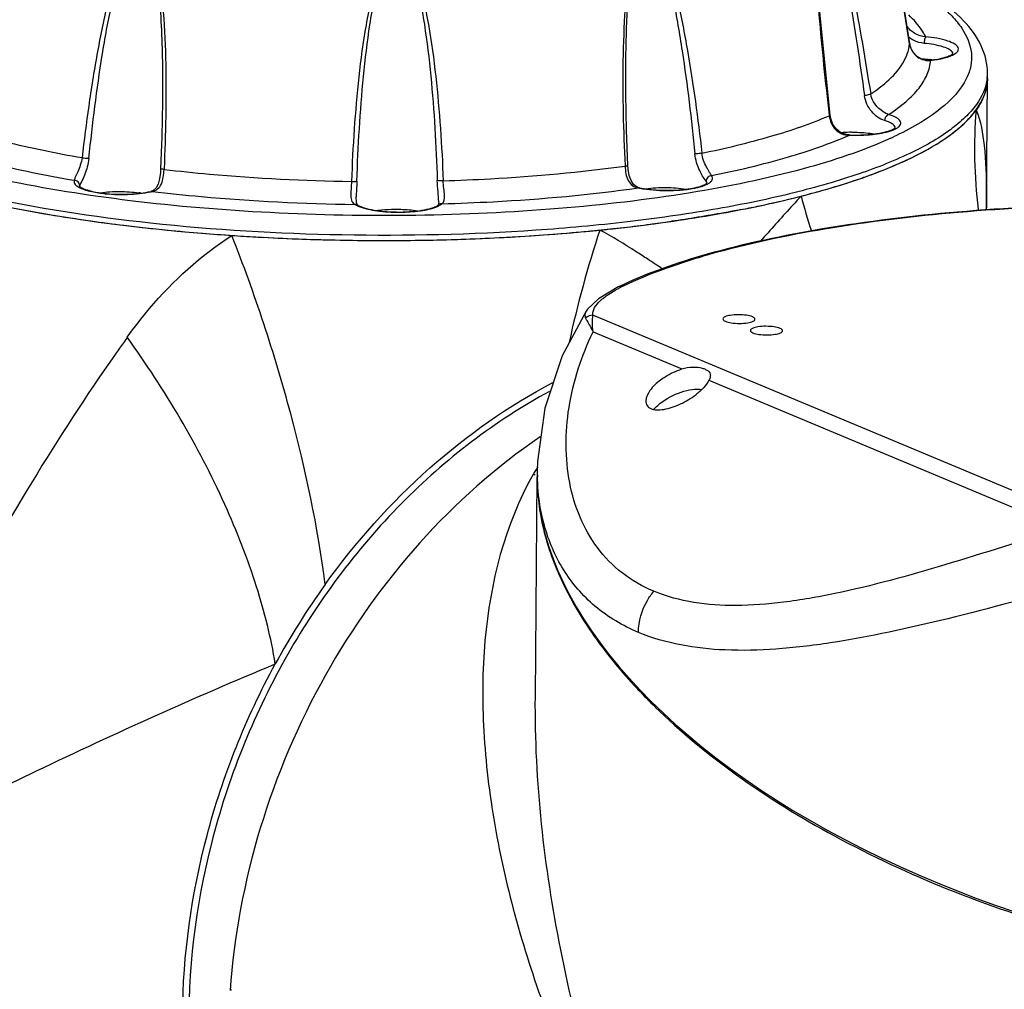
# Model space of a CAD drawing. Header units: millimetres. Extents: x 12 to 2508, y 25 to 1770.
# Tile 45 of 57: x 2200 to 2292, y 873 to 964. Entities that reach past the tile are written whole.
import ezdxf

# ---------------------------------------------------------------- set-up
doc = ezdxf.new("R2010")
doc.units = ezdxf.units.MM
for name, color, linetype in [('ARM1_ABL88', 7, 'Continuous'), ('COVER_M_PBL90', 7, 'Continuous'), ('FLANGE_ARM1_PBL89', 7, 'Continuous'), ('HOLDER_M_PBL81', 7, 'Continuous'), ('HOLDER_M_PBL83', 7, 'Continuous'), ('MODULE_M_ABL79', 7, 'Continuous'), ('MODULE_M_ABL82', 7, 'Continuous'), ('new_view_8_VBL72', 7, 'Continuous'), ('RING_M_PBL87', 7, 'Continuous')]:
    doc.layers.add(name, color=color, linetype=linetype)

# ---------------------------------------------------------------- blocks, each defined once
blk = doc.blocks.new('HOLDER_M_PBL81', base_point=(3044.973, 1530.21))
at = {"layer": 'HOLDER_M_PBL81', "color": 7}
for p, q in [((3112.713, 1584.266), (3112.813, 1595.978)), ((3112.716, 1583.919), (3112.713, 1584.266)), ((3112.716, 1583.914), (3112.716, 1583.919)), ((3112.724, 1583.719), (3112.716, 1583.914))]:
    blk.add_line(p, q, dxfattribs=at)
at = {"layer": 'HOLDER_M_PBL81', "color": 2}
for p, q in [((3112.714, 1584.373), (3112.716, 1585.35)), ((3031.402, 1570.279), (3031.364, 1570.225)), ((3031.426, 1570.276), (3031.389, 1570.222))]:
    blk.add_line(p, q, dxfattribs=at)
at = {"layer": 'HOLDER_M_PBL81', "color": 7}
for centre, radius, start, end in [((3104.279, 1598.611), 9.318, 316.93375, 318.48544), ((3098.389, 1605.711), 18.564, 303.61315, 304.57321), ((3090.875, 1619.221), 34.038, 294.98098, 295.59213), ((3082.655, 1639.638), 56.058, 288.99638, 289.40247), ((3071.892, 1677.121), 95.07, 281.80902, 284.32202), ((3074.217, 1667.865), 85.527, 284.34668, 284.54691), ((3074.668, 1666.126), 83.731, 284.54663, 284.82638), ((3068.361, 1693.405), 111.733, 281.05349, 281.87219), ((3047.948, 1718.946), 137.55, 259.31759, 260.4941), ((3050.431, 1734.032), 152.838, 260.51001, 261.97737), ((3052.263, 1747.026), 165.961, 261.97743, 263.0478), ((3053.952, 1761.036), 180.072, 263.05379, 264.34726), ((3060.304, 1743.736), 162.717, 275.75464, 277.55059), ((3061.902, 1731.54), 150.417, 277.55757, 278.18536), ((3055.018, 1771.811), 190.9, 264.34738, 265.34028), ((3055.652, 1779.486), 198.601, 265.33804, 266.13067), ((3056.033, 1785.087), 204.215, 266.12995, 266.76449), ((3057.647, 1770.998), 190.109, 273.34176, 275.45974), ((3058.862, 1757.297), 176.354, 275.49023, 275.65795), ((3059.025, 1755.651), 174.7, 275.65802, 275.78018), ((3056.197, 1787.923), 207.056, 266.76338, 266.96374), ((3056.424, 1792.444), 211.582, 266.96716, 268.89918), ((3056.524, 1796.067), 215.206, 268.8913, 269.08235), ((3056.524, 1795.675), 214.815, 269.08053, 271.00215), ((3056.559, 1793.271), 212.411, 271.00404, 271.18673), ((3056.672, 1788.568), 207.706, 271.18257, 273.1601), ((3057.101, 1779.815), 198.942, 273.17565, 273.35062), ((3108.42, 1507.501), 70.715, 144.32665, 151.42569)]:
    blk.add_arc(centre, radius, start, end, dxfattribs=at)
at = {"layer": 'HOLDER_M_PBL81', "color": 2}
for centre, radius, start, end in [((3157.143, 1589.392), 45.539, 175.39439, 187.05749), ((3153.127, 1600.371), 59.728, 194.9074, 198.15285), ((3150.628, 1584.641), 37.919, 178.92866, 180.40519), ((3150.683, 1584.641), 37.974, 180.40499, 181.09047), ((3156.708, 1589.361), 45.104, 187.08615, 187.27074), ((3175.996, 1549.034), 104.652, 161.73153, 167.69252), ((3202.511, 1450.452), 208.894, 144.47424, 144.82447), ((3203.494, 1449.759), 210.097, 144.8243, 144.99544)]:
    blk.add_arc(centre, radius, start, end, dxfattribs=at)
at = {"layer": 'HOLDER_M_PBL81', "color": 7}
for points in [[(3112.813, 1595.978), (3112.81, 1595.573), (3112.746, 1595.165), (3112.63, 1594.776)], [(3112.63, 1594.776), (3112.528, 1594.432), (3112.386, 1594.099), (3112.216, 1593.783)], [(3112.216, 1593.783), (3112.078, 1593.529), (3111.921, 1593.283), (3111.751, 1593.049)], [(3111.257, 1592.435), (3111.431, 1592.631), (3111.597, 1592.836), (3111.751, 1593.049)]]:
    blk.add_open_spline(points, degree=3, dxfattribs=at)
at = {"layer": 'HOLDER_M_PBL81', "color": 2}
for points, knots in [([(3111.751, 1593.049), (3112.188, 1592.004), (3112.628, 1589.4), (3112.71, 1586.813), (3112.716, 1585.35)], [0, 0, 0, 0, 0.436305, 1, 1, 1, 1]), ([(3095.41, 1585.005), (3095.094, 1584.664), (3093.816, 1583.27), (3092.563, 1581.853), (3091.606, 1580.795)], [0, 0, 0, 0, 0.245674, 1, 1, 1, 1]), ([(3032.501, 1571.834), (3033.154, 1572.749), (3035.938, 1576.349), (3039.374, 1579.471), (3042.25, 1581.338)], [0, 0, 0, 0, 0.246775, 1, 1, 1, 1]), ([(3050.975, 1548.74), (3050.288, 1554.118), (3047.943, 1565.179), (3044.4, 1575.901), (3042.25, 1581.338)], [0, 0, 0, 0, 0.481148, 1, 1, 1, 1]), ([(3081.103, 1579.109), (3080.743, 1579.345), (3079.277, 1580.302), (3077.778, 1581.209), (3076.619, 1581.839)], [0, 0, 0, 0, 0.246399, 1, 1, 1, 1]), ([(3046.319, 1541.324), (3045.926, 1543.759), (3044.643, 1548.84), (3040.526, 1559.32), (3036.011, 1566.936), (3032.501, 1571.834)], [0, 0, 0, 0, 0.219395, 0.464043, 1, 1, 1, 1]), ([(3031.364, 1570.225), (3025.936, 1562.469), (3016.438, 1546.785), (3008.861, 1530.095), (3005.744, 1521.85)], [0, 0, 0, 0, 0.517847, 1, 1, 1, 1]), ([(3005.744, 1521.85), (3011.732, 1525.209), (3025.097, 1532.061), (3038.806, 1538.186), (3046.319, 1541.324)], [0, 0, 0, 0, 0.457481, 1, 1, 1, 1])]:
    blk.add_open_spline(points, degree=3, knots=knots, dxfattribs=at)
at = {"layer": 'HOLDER_M_PBL81', "color": 7}
for points, knots in [([(3108.923, 1590.425), (3109.133, 1590.57), (3109.899, 1591.122), (3110.617, 1591.745), (3111.087, 1592.248)], [0, 0, 0, 0, 0.270115, 1, 1, 1, 1]), ([(3105.578, 1588.522), (3105.862, 1588.659), (3106.919, 1589.184), (3107.946, 1589.772), (3108.666, 1590.251)], [0, 0, 0, 0, 0.267393, 1, 1, 1, 1]), ([(3101.277, 1586.764), (3101.633, 1586.889), (3102.975, 1587.378), (3104.297, 1587.923), (3105.249, 1588.367)], [0, 0, 0, 0, 0.264276, 1, 1, 1, 1]), ([(3096.094, 1585.183), (3096.518, 1585.295), (3098.132, 1585.737), (3099.733, 1586.231), (3100.902, 1586.633)], [0, 0, 0, 0, 0.261522, 1, 1, 1, 1]), ([(3089.783, 1583.745), (3089.263, 1583.644), (3087.115, 1583.239), (3084.957, 1582.891), (3083.318, 1582.656)], [0, 0, 0, 0, 0.242486, 1, 1, 1, 1]), ([(3050.975, 1548.74), (3053.82, 1552.699), (3060.223, 1559.885), (3068.113, 1565.436), (3072.244, 1567.601)], [0, 0, 0, 0, 0.511085, 1, 1, 1, 1]), ([(3037.655, 1508.499), (3037.703, 1514.149), (3039.3, 1525.571), (3043.567, 1536.274), (3046.319, 1541.324)], [0, 0, 0, 0, 0.495559, 1, 1, 1, 1])]:
    blk.add_open_spline(points, degree=3, knots=knots, dxfattribs=at)
at = {"layer": 'HOLDER_M_PBL81', "color": 2}
blk.add_open_spline([(3082.45, 1578.228), (3081.999, 1578.518), (3081.552, 1578.814), (3081.103, 1579.109)], degree=3, dxfattribs=at)
blk = doc.blocks.new('MODULE_M_ABL79', base_point=(3044.973, 1530.21))
at = {"layer": 'HOLDER_M_PBL81'}
blk.add_blockref('HOLDER_M_PBL81', (3044.973, 1530.21), dxfattribs=at)
blk = doc.blocks.new('HOLDER_M_PBL83', base_point=(3114.255, 1494.959))
at = {"layer": 'HOLDER_M_PBL83', "color": 2}
for p, q in [((3070.693, 1559.517), (3070.666, 1559.472)), ((3070.783, 1559.465), (3070.756, 1559.419)), ((3070.447, 1559.098), (3070.396, 1559.009)), ((3070.541, 1559.044), (3070.489, 1558.955))]:
    blk.add_line(p, q, dxfattribs=at)
at = {"layer": 'HOLDER_M_PBL83', "color": 7}
for p, q in [((3070.6, 1538.236), (3070.776, 1558.79)), ((3080.097, 1539.024), (3080.176, 1538.94)), ((3080.106, 1539.026), (3080.176, 1538.94))]:
    blk.add_line(p, q, dxfattribs=at)
at = {"layer": 'HOLDER_M_PBL83', "color": 2}
for centre, radius, start, end in [((3095.22, 1544.85), 28.578, 149.22631, 150.09508), ((3094.937, 1545.018), 28.249, 148.63624, 149.11893)]:
    blk.add_arc(centre, radius, start, end, dxfattribs=at)
at = {"layer": 'HOLDER_M_PBL83', "color": 7}
blk.add_arc((3119.74, 1576.176), 54.331, 223.26353, 225.69338, dxfattribs=at)
for points, knots in [([(3071.06, 1562.531), (3062.801, 1556.908), (3048.918, 1541.08), (3042.825, 1521.036), (3042.096, 1510.805)], [0, 0, 0, 0, 0.493463, 1, 1, 1, 1]), ([(3070.776, 1558.79), (3070.762, 1557.156), (3071.195, 1553.744), (3073.055, 1548.711), (3076.055, 1543.7), (3078.649, 1540.57), (3080.097, 1539.024)], [0, 0, 0, 0, 0.219454, 0.456244, 0.715618, 1, 1, 1, 1]), ([(3081.79, 1537.296), (3084.144, 1534.997), (3089.489, 1530.602), (3102.044, 1522.843), (3120.279, 1515.643), (3139.77, 1512.303), (3154.989, 1512.545), (3162.115, 1513.71), (3165.426, 1514.583)], [0, 0, 0, 0, 0.109977, 0.230333, 0.492347, 0.759952, 0.88549, 1, 1, 1, 1])]:
    blk.add_open_spline(points, degree=3, knots=knots, dxfattribs=at)
at = {"layer": 'HOLDER_M_PBL83', "color": 2}
for points, knots in [([(3070.396, 1559.009), (3067.731, 1554.337), (3065.67, 1546.051), (3065.611, 1534.921), (3067.049, 1523.081), (3071.349, 1508.058), (3076.665, 1496.571), (3079.764, 1490.882)], [0, 0, 0, 0, 0.226467, 0.345649, 0.468954, 0.727176, 1, 1, 1, 1]), ([(3079.764, 1490.882), (3076.886, 1498.596), (3072.352, 1514.157), (3070.532, 1530.328), (3070.6, 1538.236)], [0, 0, 0, 0, 0.510081, 1, 1, 1, 1])]:
    blk.add_open_spline(points, degree=3, knots=knots, dxfattribs=at)
blk = doc.blocks.new('COVER_M_PBL90', base_point=(3128.777, 1559.918))
at = {"layer": 'COVER_M_PBL90', "color": 7}
for p, q in [((3075.345, 1574.27), (3075.344, 1574.268)), ((3070.781, 1559.401), (3070.777, 1558.908)), ((3070.781, 1559.404), (3070.781, 1559.408))]:
    blk.add_line(p, q, dxfattribs=at)
at = {"layer": 'COVER_M_PBL90', "color": 2}
for p, q in [((3121.587, 1554.808), (3075.979, 1573.89)), ((3075.993, 1572.331), (3084.276, 1568.866)), ((3086.804, 1567.808), (3119.761, 1554.02))]:
    blk.add_line(p, q, dxfattribs=at)
at = {"layer": 'COVER_M_PBL90', "color": 7}
for points in [[(3078.39, 1576.561), (3076.483, 1575.43), (3075.478, 1574.46), (3075.344, 1574.269)], [(3075.345, 1574.27), (3073.103, 1570.094), (3071.48, 1565.198), (3070.801, 1560.212), (3070.781, 1559.405)]]:
    blk.add_lwpolyline(points, dxfattribs=at)
at = {"layer": 'COVER_M_PBL90', "color": 2}
for centre, radius, start, end in [((3085.428, 1563.018), 15.119, 115.85301, 117.53865), ((3090.88, 1559.228), 20.099, 179.50654, 180.92821), ((3090.703, 1559.226), 19.922, 180.92981, 181.27136)]:
    blk.add_arc(centre, radius, start, end, dxfattribs=at)
at = {"layer": 'COVER_M_PBL90', "color": 7}
blk.add_ellipse((3128.679, 1547.256), major_axis=(57.253, -16.235), ratio=0.532843, start_param=3.286741, end_param=6.428334, dxfattribs=at)
for points, knots in [([(3078.39, 1576.561), (3081.036, 1577.844), (3087.326, 1579.997), (3097.945, 1582.237), (3110.352, 1583.731), (3119.162, 1584.158), (3123.742, 1584.232)], [0, 0, 0, 0, 0.190676, 0.428492, 0.703017, 1, 1, 1, 1]), ([(3091.104, 1573.512), (3091.105, 1573.611), (3090.778, 1573.799), (3090.041, 1573.934), (3089.287, 1573.954), (3088.782, 1573.869)], [0, 0, 0, 0, 0.122105, 0.367244, 1, 1, 1, 1]), ([(3088.782, 1573.869), (3088.612, 1573.84), (3088.38, 1573.8), (3088.105, 1573.625), (3088.104, 1573.537)], [0, 0, 0, 0, 0.663238, 1, 1, 1, 1]), ([(3088.104, 1573.537), (3088.104, 1573.438), (3088.431, 1573.25), (3089.167, 1573.115), (3089.922, 1573.095), (3090.427, 1573.181)], [0, 0, 0, 0, 0.122105, 0.367244, 1, 1, 1, 1]), ([(3090.427, 1573.181), (3090.596, 1573.209), (3090.829, 1573.25), (3091.104, 1573.425), (3091.104, 1573.512)], [0, 0, 0, 0, 0.663238, 1, 1, 1, 1]), ([(3091.359, 1572.791), (3091.189, 1572.762), (3090.957, 1572.721), (3090.682, 1572.547), (3090.681, 1572.459)], [0, 0, 0, 0, 0.663238, 1, 1, 1, 1]), ([(3090.681, 1572.459), (3090.681, 1572.36), (3091.008, 1572.172), (3091.744, 1572.037), (3092.499, 1572.017), (3093.004, 1572.102)], [0, 0, 0, 0, 0.122105, 0.367244, 1, 1, 1, 1]), ([(3093.681, 1572.434), (3093.682, 1572.533), (3093.355, 1572.721), (3092.618, 1572.856), (3091.864, 1572.876), (3091.359, 1572.791)], [0, 0, 0, 0, 0.122105, 0.367244, 1, 1, 1, 1]), ([(3093.004, 1572.102), (3093.173, 1572.131), (3093.406, 1572.172), (3093.681, 1572.346), (3093.681, 1572.434)], [0, 0, 0, 0, 0.663238, 1, 1, 1, 1]), ([(3082.282, 1567.83), (3082.428, 1567.941), (3083.047, 1568.367), (3083.735, 1568.692), (3084.276, 1568.866)], [0, 0, 0, 0, 0.243649, 1, 1, 1, 1]), ([(3084.276, 1568.866), (3084.605, 1568.971), (3085.243, 1569.075), (3086.003, 1569.007), (3086.483, 1568.849), (3086.738, 1568.702), (3086.906, 1568.506), (3086.938, 1568.347), (3086.937, 1568.271)], [0, 0, 0, 0, 0.344121, 0.6345, 0.750513, 0.84547, 0.924209, 1, 1, 1, 1]), ([(3082.282, 1567.83), (3081.912, 1567.549), (3081.319, 1566.997), (3080.92, 1566.22), (3080.916, 1565.872)], [0, 0, 0, 0, 0.571796, 1, 1, 1, 1]), ([(3086.804, 1567.808), (3086.684, 1567.558), (3086.304, 1567.062), (3085.84, 1566.657), (3085.572, 1566.454)], [0, 0, 0, 0, 0.452229, 1, 1, 1, 1]), ([(3086.937, 1568.271), (3086.937, 1568.236), (3086.921, 1568.075), (3086.859, 1567.922), (3086.804, 1567.808)], [0, 0, 0, 0, 0.216471, 1, 1, 1, 1]), ([(3082.264, 1565.656), (3082.848, 1566.109), (3083.835, 1566.639), (3085.185, 1566.979), (3085.848, 1566.994), (3086.138, 1566.938)], [0, 0, 0, 0, 0.532165, 0.786919, 1, 1, 1, 1]), ([(3080.916, 1565.872), (3080.915, 1565.729), (3080.986, 1565.425), (3081.387, 1565.116), (3081.955, 1565.018), (3082.635, 1565.075), (3083.385, 1565.273), (3084.405, 1565.685), (3085.129, 1566.118), (3085.572, 1566.454)], [0, 0, 0, 0, 0.07892, 0.161012, 0.264107, 0.391576, 0.537061, 0.691968, 1, 1, 1, 1]), ([(3081.646, 1565.098), (3081.692, 1565.147), (3081.887, 1565.345), (3082.097, 1565.527), (3082.264, 1565.656)], [0, 0, 0, 0, 0.2413, 1, 1, 1, 1])]:
    blk.add_open_spline(points, degree=3, knots=knots, dxfattribs=at)
at = {"layer": 'COVER_M_PBL90', "color": 2}
for points, knots in [([(3078.835, 1576.624), (3080.044, 1577.211), (3082.721, 1578.313), (3088.941, 1580.284), (3098.141, 1582.214), (3110.444, 1583.697), (3119.194, 1584.12), (3123.743, 1584.195)], [0, 0, 0, 0, 0.088, 0.189191, 0.426938, 0.702086, 1, 1, 1, 1]), ([(3075.979, 1573.89), (3075.894, 1574.37), (3076.505, 1575.168), (3077.447, 1575.869), (3078.088, 1576.242), (3078.437, 1576.424)], [0, 0, 0, 0, 0.400248, 0.676373, 1, 1, 1, 1]), ([(3075.343, 1574.268), (3075.282, 1574.173), (3075.186, 1573.955), (3075.242, 1573.723), (3075.288, 1573.621)], [0, 0, 0, 0, 0.502558, 1, 1, 1, 1]), ([(3075.288, 1573.621), (3075.33, 1573.54), (3075.57, 1573.112), (3075.804, 1572.682), (3075.993, 1572.331)], [0, 0, 0, 0, 0.186911, 1, 1, 1, 1]), ([(3075.993, 1572.331), (3075.957, 1572.626), (3075.913, 1573.145), (3075.934, 1573.67), (3075.979, 1573.89)], [0, 0, 0, 0, 0.569826, 1, 1, 1, 1]), ([(3081.663, 1548.105), (3080.609, 1548.546), (3078.637, 1549.672), (3076.279, 1552.089), (3074.644, 1555.008), (3073.359, 1559.403), (3073.391, 1565.459), (3074.905, 1570.107), (3075.993, 1572.331)], [0, 0, 0, 0, 0.123328, 0.241743, 0.359963, 0.480781, 0.732708, 1, 1, 1, 1]), ([(3080.221, 1544.26), (3078.762, 1544.871), (3076.058, 1546.471), (3073.03, 1550.006), (3071.236, 1554.224), (3070.819, 1557.255), (3070.785, 1558.784)], [0, 0, 0, 0, 0.259175, 0.504863, 0.74952, 1, 1, 1, 1]), ([(3119.761, 1554.02), (3116.127, 1552.841), (3109.129, 1550.577), (3100.471, 1548.176), (3093.909, 1547.02), (3088.237, 1546.576), (3084.049, 1547.107), (3081.663, 1548.105)], [0, 0, 0, 0, 0.292594, 0.563481, 0.687445, 0.801966, 1, 1, 1, 1]), ([(3120.859, 1548.666), (3116.952, 1547.579), (3109.439, 1545.527), (3100.157, 1543.478), (3093.181, 1542.638), (3087.153, 1542.478), (3082.762, 1543.198), (3080.221, 1544.26)], [0, 0, 0, 0, 0.293376, 0.563378, 0.686673, 0.800794, 1, 1, 1, 1]), ([(3080.221, 1544.26), (3080.23, 1545.297), (3080.638, 1546.708), (3081.438, 1547.84), (3081.663, 1548.105)], [0, 0, 0, 0, 0.748818, 1, 1, 1, 1])]:
    blk.add_open_spline(points, degree=3, knots=knots, dxfattribs=at)
for points in [[(3078.39, 1576.561), (3078.525, 1576.626), (3078.687, 1576.647), (3078.835, 1576.624)], [(3075.979, 1573.89), (3075.731, 1573.889), (3075.47, 1573.788), (3075.288, 1573.621)]]:
    blk.add_open_spline(points, degree=3, dxfattribs=at)
blk = doc.blocks.new('MODULE_M_ABL82', base_point=(3114.255, 1494.959))
at = {"layer": 'COVER_M_PBL90'}
blk.add_blockref('COVER_M_PBL90', (3128.777, 1559.918), dxfattribs=at)
at = {"layer": 'HOLDER_M_PBL83'}
blk.add_blockref('HOLDER_M_PBL83', (3114.255, 1494.959), dxfattribs=at)
blk = doc.blocks.new('RING_M_PBL87', base_point=(3055.083, 1515.76))
at = {"layer": 'RING_M_PBL87', "color": 7}
for p, q in [((3042.165, 1510.84), (3042.219, 1510.958)), ((3042.168, 1510.84), (3042.22, 1510.958))]:
    blk.add_line(p, q, dxfattribs=at)
blk.add_open_spline([(3071.931, 1566.775), (3066.847, 1564.027), (3057.302, 1556.668), (3046.468, 1542.031), (3039.61, 1524.887), (3038.117, 1512.597), (3038.251, 1506.559)], degree=3, knots=[0, 0, 0, 0, 0.240293, 0.492562, 0.748865, 1, 1, 1, 1], dxfattribs=at)
blk = doc.blocks.new('FLANGE_ARM1_PBL89', base_point=(3054.818, 1600.176))
at = {"layer": 'FLANGE_ARM1_PBL89', "color": 2}
for p, q in [((3105.548, 1599.23), (3105.548, 1599.239)), ((3107.456, 1597.707), (3107.516, 1597.691)), ((3098.043, 1592.564), (3098.049, 1592.519)), ((3098.043, 1592.564), (3098.049, 1592.519)), ((3099.931, 1590.72), (3099.917, 1590.702)), ((3078.97, 1587.87), (3078.973, 1587.815)), ((3078.971, 1587.87), (3078.973, 1587.815)), ((3035.929, 1587.555), (3035.927, 1587.499)), ((3035.929, 1587.555), (3035.927, 1587.499)), ((3034.819, 1585.442), (3034.699, 1585.447)), ((3080.333, 1585.784), (3080.237, 1585.776))]:
    blk.add_line(p, q, dxfattribs=at)
at = {"layer": 'FLANGE_ARM1_PBL89', "color": 7}
for p, q in [((3079.033, 1596.949), (3079.04, 1597.616)), ((3112.813, 1595.978), (3112.817, 1596.46)), ((3035.793, 1593.81), (3035.793, 1593.809)), ((3053.877, 1584.934), (3053.877, 1584.932))]:
    blk.add_line(p, q, dxfattribs=at)
for points in [[(3105.548, 1599.239), (3103.82, 1610.158), (3102.988, 1615.525), (3102.543, 1618.406)], [(3098.124, 1592.574), (3097.058, 1603.157), (3096.737, 1608.582), (3096.69, 1611.397)], [(3107.456, 1597.707), (3107.179, 1597.699), (3106.697, 1597.798), (3106.255, 1598.042), (3105.879, 1598.432), (3105.624, 1598.931), (3105.548, 1599.239)], [(3079.237, 1587.881), (3079.103, 1591.161), (3079.034, 1594.529), (3079.033, 1596.949)], [(3035.793, 1593.809), (3035.729, 1590.562), (3035.611, 1587.567)], [(3099.931, 1590.72), (3099.632, 1590.753), (3099.133, 1590.929), (3098.711, 1591.253), (3098.387, 1591.71), (3098.182, 1592.257), (3098.124, 1592.574)], [(3080.334, 1585.784), (3080.106, 1585.855), (3079.767, 1586.099), (3079.536, 1586.452), (3079.369, 1586.931), (3079.265, 1587.527), (3079.237, 1587.881)], [(3035.611, 1587.567), (3035.587, 1587.224), (3035.502, 1586.609), (3035.366, 1586.121), (3035.184, 1585.774), (3034.913, 1585.529), (3034.696, 1585.446)], [(3054.012, 1584.174), (3053.988, 1584.195), (3053.939, 1584.295), (3053.895, 1584.511), (3053.876, 1584.873), (3053.877, 1584.932)], [(3061.573, 1584.488), (3061.567, 1584.348), (3061.544, 1584.21), (3061.535, 1584.185)]]:
    blk.add_lwpolyline(points, dxfattribs=at)
at = {"layer": 'FLANGE_ARM1_PBL89', "color": 2}
for centre, radius, start, end in [((6367.633, 2120.361), 3303.449, 188.739936, 189.076525), ((3107.009, 1601.613), 2.325, 227.41382, 238.93531), ((3107.419, 1599.53), 1.895, 189.10558, 189.92882), ((3107.473, 1599.541), 1.95, 189.97429, 201.85336), ((3107.462, 1599.536), 1.938, 201.8314, 212.13128), ((3107.012, 1601.617), 2.329, 238.92521, 241.88464), ((3107.43, 1599.517), 1.9, 212.15321, 217.58931), ((3107.378, 1599.476), 1.835, 217.57294, 230.35446), ((3107.343, 1599.437), 1.782, 230.41672, 233.80156), ((3109.255, 1598.247), 0.341, 19.38643, 22.9053), ((3109.282, 1598.257), 0.312, 11.96352, 19.43473), ((3109.305, 1598.262), 0.289, 7.49093, 11.91456), ((3107.284, 1599.348), 1.675, 248.86022, 249.97524), ((3107.276, 1599.376), 1.702, 276.16608, 278.1197), ((3108.588, 1596.497), 4.229, 353.17038, 359.49319), ((3089.434, 1621.683), 34.398, 294.64805, 294.9442), ((3089.701, 1621.109), 33.765, 294.94457, 295.12034), ((3028.835, 1587.401), 1.779, 237.36436, 240.18879), ((3028.32, 1585.875), 0.295, 166.36991, 169.497), ((3028.339, 1585.87), 0.315, 158.46411, 166.30971), ((3085.635, 1588.132), 2.245, 296.49431, 297.405), ((3033.131, 1592.512), 7.268, 282.56813, 283.42722), ((3082.078, 1594.82), 9.23, 258.49368, 259.04299)]:
    blk.add_arc(centre, radius, start, end, dxfattribs=at)
at = {"layer": 'FLANGE_ARM1_PBL89', "color": 7}
for centre, radius, start, end in [((3105.973, 1587.377), 10.49, 81.81028, 81.95245), ((3106.027, 1587.741), 10.121, 80.90433, 81.81499), ((3100.214, 1577.676), 13.296, 91.27649, 94.65296), ((3100.241, 1576.861), 14.112, 90.4422, 91.31403), ((3032.163, 1575.333), 10.083, 80.8912, 81.83419), ((3061.236, 1584.559), 0.48, 309.26469, 310.24737)]:
    blk.add_arc(centre, radius, start, end, dxfattribs=at)
at = {"layer": 'FLANGE_ARM1_PBL89', "color": 2}
for points, knots in [([(3098.069, 1612.859), (3098.478, 1611.398), (3099.1, 1608.378), (3099.919, 1603.792), (3100.655, 1599.113), (3101.108, 1595.972), (3101.327, 1594.394)], [0, 0, 0, 0, 0.242645, 0.492371, 0.745195, 1, 1, 1, 1]), ([(3098.235, 1612.863), (3098.688, 1611.427), (3099.391, 1608.442), (3100.314, 1603.898), (3101.147, 1599.247), (3101.66, 1596.12), (3101.907, 1594.548)], [0, 0, 0, 0, 0.241657, 0.491379, 0.744572, 1, 1, 1, 1]), ([(3096.622, 1611.393), (3096.606, 1609.811), (3096.726, 1606.65), (3097.171, 1600.368), (3097.666, 1595.678), (3098.043, 1592.564)], [0, 0, 0, 0, 0.251327, 0.501909, 1, 1, 1, 1]), ([(3032.03, 1607.514), (3031.732, 1606.777), (3031.237, 1605.258), (3030.429, 1602.157), (3029.632, 1598.207), (3028.866, 1593.421), (3028.455, 1590.209), (3028.271, 1588.599)], [0, 0, 0, 0, 0.123325, 0.247582, 0.497425, 0.748349, 1, 1, 1, 1]), ([(3028.915, 1588.543), (3029.081, 1590.155), (3029.449, 1593.372), (3030.132, 1598.171), (3030.847, 1602.137), (3031.567, 1605.262), (3032.016, 1606.797), (3032.29, 1607.544)], [0, 0, 0, 0, 0.251546, 0.502404, 0.752216, 0.876587, 1, 1, 1, 1]), ([(3034.999, 1607.155), (3035.223, 1606.059), (3035.49, 1603.835), (3035.776, 1599.383), (3035.812, 1596.037), (3035.793, 1593.81)], [0, 0, 0, 0, 0.250699, 0.500843, 1, 1, 1, 1]), ([(3035.209, 1607.057), (3035.388, 1606.26), (3035.639, 1604.642), (3035.953, 1601.392), (3036.121, 1597.317), (3036.117, 1592.432), (3036.008, 1589.179), (3035.929, 1587.555)], [0, 0, 0, 0, 0.125374, 0.250646, 0.500801, 0.750568, 1, 1, 1, 1]), ([(3079.569, 1607.383), (3079.404, 1606.582), (3079.174, 1604.961), (3078.891, 1601.708), (3078.749, 1597.631), (3078.772, 1592.745), (3078.89, 1589.493), (3078.97, 1587.87)], [0, 0, 0, 0, 0.125383, 0.250706, 0.500935, 0.750685, 1, 1, 1, 1]), ([(3079.04, 1597.616), (3079.062, 1599.264), (3079.174, 1602.56), (3079.451, 1605.86), (3079.759, 1607.484)], [0, 0, 0, 0, 0.499265, 1, 1, 1, 1]), ([(3082.297, 1607.911), (3082.554, 1607.166), (3082.977, 1605.636), (3083.655, 1602.522), (3084.331, 1598.566), (3084.979, 1593.778), (3085.331, 1590.568), (3085.489, 1588.958)], [0, 0, 0, 0, 0.122831, 0.246969, 0.496764, 0.747934, 1, 1, 1, 1]), ([(3082.545, 1607.884), (3082.828, 1607.15), (3083.297, 1605.637), (3084.065, 1602.547), (3084.827, 1598.609), (3085.563, 1593.835), (3085.963, 1590.631), (3086.143, 1589.023)], [0, 0, 0, 0, 0.122683, 0.246673, 0.496495, 0.747768, 1, 1, 1, 1]), ([(3055.922, 1605.733), (3055.657, 1604.962), (3055.24, 1603.382), (3054.614, 1600.181), (3054.077, 1596.138), (3053.655, 1591.266), (3053.49, 1588.01), (3053.433, 1586.381)], [0, 0, 0, 0, 0.125067, 0.250095, 0.500064, 0.750027, 1, 1, 1, 1]), ([(3053.939, 1586.409), (3053.991, 1588.038), (3054.141, 1591.295), (3054.518, 1596.17), (3055.002, 1600.219), (3055.558, 1603.433), (3055.938, 1605.023), (3056.182, 1605.801)], [0, 0, 0, 0, 0.249943, 0.499883, 0.749813, 0.874904, 1, 1, 1, 1]), ([(3059.212, 1605.823), (3059.455, 1605.048), (3059.833, 1603.463), (3060.386, 1600.257), (3060.867, 1596.215), (3061.24, 1591.346), (3061.389, 1588.092), (3061.441, 1586.464)], [0, 0, 0, 0, 0.124846, 0.249818, 0.499712, 0.749792, 1, 1, 1, 1]), ([(3059.476, 1605.759), (3059.743, 1604.992), (3060.161, 1603.417), (3060.79, 1600.225), (3061.332, 1596.19), (3061.761, 1591.324), (3061.932, 1588.071), (3061.992, 1586.443)], [0, 0, 0, 0, 0.124831, 0.249741, 0.499674, 0.74977, 1, 1, 1, 1]), ([(3104.721, 1605.14), (3105.938, 1604.514), (3107.617, 1603.52), (3109.452, 1601.911), (3110.678, 1600.461), (3111.392, 1598.799), (3111.308, 1597.143), (3111.042, 1596.377), (3110.864, 1596.008)], [0, 0, 0, 0, 0.336516, 0.475896, 0.598008, 0.803155, 0.899311, 1, 1, 1, 1]), ([(3107.054, 1599.881), (3106.966, 1600.058), (3106.534, 1600.814), (3105.948, 1601.473), (3105.46, 1601.932)], [0, 0, 0, 0, 0.228309, 1, 1, 1, 1]), ([(3107.054, 1599.881), (3106.698, 1599.924), (3105.998, 1600.121), (3105.446, 1600.63), (3105.272, 1600.935)], [0, 0, 0, 0, 0.505633, 1, 1, 1, 1]), ([(3107.054, 1599.881), (3106.99, 1599.826), (3106.931, 1599.602), (3106.901, 1599.399), (3106.9, 1599.272)], [0, 0, 0, 0, 0.400724, 1, 1, 1, 1]), ([(3110.07, 1598.873), (3110.011, 1599.013), (3109.687, 1599.276), (3108.686, 1599.674), (3107.747, 1599.817), (3107.054, 1599.881)], [0, 0, 0, 0, 0.14033, 0.358854, 1, 1, 1, 1]), ([(3101.907, 1594.548), (3102.427, 1594.892), (3103.548, 1595.727), (3104.953, 1597.233), (3105.482, 1598.598), (3105.548, 1599.23)], [0, 0, 0, 0, 0.306537, 0.686996, 1, 1, 1, 1]), ([(3109.569, 1598.38), (3109.517, 1598.504), (3109.23, 1598.737), (3108.344, 1599.089), (3107.513, 1599.216), (3106.9, 1599.272)], [0, 0, 0, 0, 0.140328, 0.358851, 1, 1, 1, 1]), ([(3109.222, 1598.043), (3109.37, 1598.095), (3109.626, 1598.2), (3109.931, 1598.396), (3110.111, 1598.629), (3110.099, 1598.805), (3110.07, 1598.873)], [0, 0, 0, 0, 0.359267, 0.631778, 0.829877, 1, 1, 1, 1]), ([(3107.516, 1597.691), (3107.679, 1597.71), (3108.255, 1597.786), (3108.828, 1597.905), (3109.222, 1598.043)], [0, 0, 0, 0, 0.28194, 1, 1, 1, 1]), ([(3103.579, 1592.628), (3104.15, 1592.998), (3105.173, 1593.743), (3106.419, 1595.001), (3107.237, 1596.31), (3107.482, 1597.245), (3107.516, 1597.691)], [0, 0, 0, 0, 0.308011, 0.57126, 0.7974, 1, 1, 1, 1]), ([(3112.788, 1595.994), (3112.683, 1595.121), (3112.054, 1593.777), (3110.709, 1592.284), (3108.7, 1590.631), (3105.29, 1588.741), (3100.233, 1586.786), (3094.07, 1585.068), (3086.947, 1583.631), (3079.033, 1582.511), (3067.489, 1581.467), (3052.597, 1581.132), (3035.245, 1582.164), (3021.73, 1584.197), (3012.363, 1586.568), (3008.293, 1587.965), (3006.455, 1588.727)], [0, 0, 0, 0, 0.023731, 0.037946, 0.054224, 0.093618, 0.142447, 0.200232, 0.265973, 0.338331, 0.415728, 0.578521, 0.739546, 0.884168, 0.94632, 1, 1, 1, 1]), ([(3110.864, 1596.008), (3110.325, 1594.889), (3108.18, 1592.689), (3105.585, 1591.264), (3104.035, 1590.537)], [0, 0, 0, 0, 0.420498, 1, 1, 1, 1]), ([(3101.907, 1594.548), (3101.839, 1594.499), (3101.64, 1594.441), (3101.443, 1594.404), (3101.327, 1594.394)], [0, 0, 0, 0, 0.419294, 1, 1, 1, 1]), ([(3103.206, 1592.059), (3102.736, 1592.198), (3102.086, 1592.703), (3101.519, 1593.583), (3101.371, 1594.124), (3101.327, 1594.394)], [0, 0, 0, 0, 0.470839, 0.737488, 1, 1, 1, 1]), ([(3103.579, 1592.628), (3103.407, 1592.69), (3102.638, 1593.083), (3102.015, 1593.874), (3101.907, 1594.548)], [0, 0, 0, 0, 0.211097, 1, 1, 1, 1]), ([(3086.143, 1589.023), (3088.344, 1589.47), (3092.376, 1590.431), (3096.307, 1591.771), (3098.049, 1592.519)], [0, 0, 0, 0, 0.542373, 1, 1, 1, 1]), ([(3098.049, 1592.519), (3098.06, 1592.523), (3098.086, 1592.535), (3098.126, 1592.554), (3098.124, 1592.574)], [0, 0, 0, 0, 0.385998, 1, 1, 1, 1]), ([(3098.049, 1592.519), (3098.104, 1592.051), (3098.39, 1591.329), (3099.197, 1590.787), (3099.678, 1590.705), (3099.917, 1590.702)], [0, 0, 0, 0, 0.497931, 0.747565, 1, 1, 1, 1]), ([(3103.579, 1592.628), (3103.528, 1592.616), (3103.313, 1592.502), (3103.208, 1592.242), (3103.206, 1592.059)], [0, 0, 0, 0, 0.222909, 1, 1, 1, 1]), ([(3104.362, 1591.364), (3104.436, 1591.409), (3104.563, 1591.5), (3104.699, 1591.668), (3104.739, 1591.858), (3104.666, 1592.042), (3104.506, 1592.207), (3104.151, 1592.437), (3103.821, 1592.555), (3103.579, 1592.628)], [0, 0, 0, 0, 0.125473, 0.223834, 0.306191, 0.392065, 0.498707, 0.634583, 1, 1, 1, 1]), ([(3014.931, 1591.909), (3016.944, 1591.202), (3021.36, 1589.935), (3025.856, 1589.018), (3028.271, 1588.599)], [0, 0, 0, 0, 0.465437, 1, 1, 1, 1]), ([(3104.214, 1591.403), (3104.185, 1591.553), (3103.831, 1591.855), (3103.454, 1591.984), (3103.206, 1592.059)], [0, 0, 0, 0, 0.370308, 1, 1, 1, 1]), ([(3087.041, 1586.922), (3089.431, 1587.4), (3093.795, 1588.43), (3098.046, 1589.885), (3099.917, 1590.702)], [0, 0, 0, 0, 0.544127, 1, 1, 1, 1]), ([(3099.917, 1590.702), (3100.635, 1590.676), (3101.941, 1590.715), (3103.242, 1590.927), (3103.799, 1591.114)], [0, 0, 0, 0, 0.550167, 1, 1, 1, 1]), ([(3103.799, 1591.114), (3103.854, 1591.132), (3104.047, 1591.202), (3104.236, 1591.287), (3104.362, 1591.364)], [0, 0, 0, 0, 0.281005, 1, 1, 1, 1]), ([(3103.78, 1590.419), (3101.156, 1589.215), (3094.968, 1587.186), (3084.566, 1585.07), (3072.463, 1583.666), (3059.354, 1583.066), (3045.985, 1583.31), (3033.122, 1584.382), (3021.503, 1586.216), (3014.333, 1588.034), (3011.119, 1589.116)], [0, 0, 0, 0, 0.092087, 0.20666, 0.338352, 0.480343, 0.625044, 0.764672, 0.891808, 1, 1, 1, 1]), ([(3013.127, 1590.065), (3015.294, 1589.292), (3020.069, 1587.917), (3024.933, 1586.933), (3027.553, 1586.485)], [0, 0, 0, 0, 0.464004, 1, 1, 1, 1]), ([(3086.143, 1589.023), (3085.977, 1588.985), (3085.758, 1588.959), (3085.538, 1588.956), (3085.489, 1588.958)], [0, 0, 0, 0, 0.776462, 1, 1, 1, 1]), ([(3086.549, 1586.415), (3086.306, 1586.707), (3085.976, 1587.278), (3085.625, 1588.139), (3085.521, 1588.682), (3085.489, 1588.958)], [0, 0, 0, 0, 0.409169, 0.701111, 1, 1, 1, 1]), ([(3087.041, 1586.922), (3086.994, 1587.023), (3086.831, 1587.275), (3086.444, 1587.933), (3086.197, 1588.56), (3086.143, 1589.023)], [0, 0, 0, 0, 0.146303, 0.39017, 1, 1, 1, 1]), ([(3028.271, 1588.599), (3028.242, 1588.361), (3028.134, 1587.905), (3027.887, 1587.306), (3027.676, 1586.852), (3027.558, 1586.587), (3027.553, 1586.485)], [0, 0, 0, 0, 0.320923, 0.623825, 0.863118, 1, 1, 1, 1]), ([(3028.915, 1588.543), (3028.86, 1588.001), (3028.638, 1587.25), (3028.264, 1586.429), (3028.095, 1586.111), (3028.046, 1585.986)], [0, 0, 0, 0, 0.603084, 0.851336, 1, 1, 1, 1]), ([(3028.271, 1588.599), (3028.326, 1588.588), (3028.539, 1588.554), (3028.756, 1588.532), (3028.915, 1588.543)], [0, 0, 0, 0, 0.259582, 1, 1, 1, 1]), ([(3061.992, 1586.443), (3063.464, 1586.488), (3069.139, 1586.729), (3074.805, 1587.242), (3078.973, 1587.815)], [0, 0, 0, 0, 0.259303, 1, 1, 1, 1]), ([(3078.973, 1587.815), (3079.038, 1587.823), (3079.127, 1587.835), (3079.207, 1587.857), (3079.238, 1587.873), (3079.237, 1587.881)], [0, 0, 0, 0, 0.711152, 0.912371, 1, 1, 1, 1]), ([(3078.973, 1587.815), (3078.984, 1587.576), (3079.031, 1587.114), (3079.224, 1586.465), (3079.638, 1585.955), (3080.038, 1585.809), (3080.237, 1585.776)], [0, 0, 0, 0, 0.274765, 0.533013, 0.76762, 1, 1, 1, 1]), ([(3034.819, 1585.442), (3035.003, 1585.478), (3035.375, 1585.636), (3035.729, 1586.156), (3035.879, 1586.801), (3035.916, 1587.261), (3035.927, 1587.499)], [0, 0, 0, 0, 0.222624, 0.453637, 0.71669, 1, 1, 1, 1]), ([(3035.927, 1587.499), (3035.85, 1587.507), (3035.743, 1587.519), (3035.65, 1587.542), (3035.61, 1587.558), (3035.611, 1587.567)], [0, 0, 0, 0, 0.710851, 0.914931, 1, 1, 1, 1]), ([(3035.927, 1587.499), (3037.337, 1587.336), (3043.156, 1586.742), (3049.005, 1586.449), (3053.433, 1586.381)], [0, 0, 0, 0, 0.242795, 1, 1, 1, 1]), ([(3087.041, 1586.922), (3086.915, 1586.916), (3086.66, 1586.8), (3086.55, 1586.541), (3086.549, 1586.415)], [0, 0, 0, 0, 0.502375, 1, 1, 1, 1]), ([(3086.668, 1586.138), (3086.768, 1586.19), (3086.936, 1586.294), (3087.123, 1586.493), (3087.165, 1586.732), (3087.089, 1586.864), (3087.041, 1586.922)], [0, 0, 0, 0, 0.331753, 0.579722, 0.780023, 1, 1, 1, 1]), ([(3027.553, 1586.485), (3027.517, 1586.393), (3027.553, 1586.124), (3027.759, 1585.977), (3027.875, 1585.903)], [0, 0, 0, 0, 0.417603, 1, 1, 1, 1]), ([(3028.046, 1585.986), (3028.047, 1586.11), (3027.939, 1586.372), (3027.681, 1586.481), (3027.553, 1586.485)], [0, 0, 0, 0, 0.494208, 1, 1, 1, 1]), ([(3053.433, 1586.381), (3053.423, 1586.142), (3053.388, 1585.686), (3053.356, 1585.064), (3053.413, 1584.534), (3053.632, 1584.29), (3053.75, 1584.232)], [0, 0, 0, 0, 0.315611, 0.602637, 0.826935, 1, 1, 1, 1]), ([(3053.433, 1586.381), (3053.543, 1586.376), (3053.694, 1586.373), (3053.861, 1586.39), (3053.922, 1586.398), (3053.939, 1586.409)], [0, 0, 0, 0, 0.652145, 0.87884, 1, 1, 1, 1]), ([(3053.939, 1586.409), (3053.935, 1586.283), (3053.915, 1585.791), (3053.88, 1585.3), (3053.877, 1584.933)], [0, 0, 0, 0, 0.25562, 1, 1, 1, 1]), ([(3061.992, 1586.443), (3061.878, 1586.437), (3061.696, 1586.44), (3061.507, 1586.44), (3061.441, 1586.464)], [0, 0, 0, 0, 0.620716, 1, 1, 1, 1]), ([(3061.573, 1584.488), (3061.576, 1584.798), (3061.504, 1585.456), (3061.455, 1586.114), (3061.441, 1586.464)], [0, 0, 0, 0, 0.469506, 1, 1, 1, 1]), ([(3061.874, 1584.292), (3062.105, 1584.438), (3062.137, 1585.057), (3062.045, 1585.74), (3062.002, 1586.205), (3061.992, 1586.443)], [0, 0, 0, 0, 0.374484, 0.672811, 1, 1, 1, 1]), ([(3085.383, 1585.741), (3085.507, 1585.764), (3085.934, 1585.856), (3086.358, 1585.984), (3086.636, 1586.122)], [0, 0, 0, 0, 0.290047, 1, 1, 1, 1]), ([(3027.95, 1585.857), (3028.23, 1585.696), (3028.962, 1585.455), (3029.711, 1585.323), (3030.145, 1585.269)], [0, 0, 0, 0, 0.424718, 1, 1, 1, 1]), ([(3030.145, 1585.269), (3030.934, 1585.17), (3032.466, 1585.114), (3033.997, 1585.258), (3034.713, 1585.418)], [0, 0, 0, 0, 0.520236, 1, 1, 1, 1]), ([(3034.819, 1585.442), (3036.342, 1585.262), (3042.634, 1584.61), (3048.959, 1584.297), (3053.75, 1584.232)], [0, 0, 0, 0, 0.242458, 1, 1, 1, 1]), ([(3061.874, 1584.292), (3063.468, 1584.337), (3069.606, 1584.589), (3075.733, 1585.144), (3080.237, 1585.776)], [0, 0, 0, 0, 0.259651, 1, 1, 1, 1]), ([(3080.324, 1585.758), (3081.159, 1585.597), (3082.857, 1585.473), (3084.556, 1585.582), (3085.383, 1585.741)], [0, 0, 0, 0, 0.50279, 1, 1, 1, 1]), ([(3053.96, 1584.12), (3053.987, 1584.107), (3054.106, 1584.053), (3054.227, 1584.007), (3054.321, 1583.974)], [0, 0, 0, 0, 0.233733, 1, 1, 1, 1]), ([(3058.217, 1583.509), (3058.843, 1583.524), (3059.94, 1583.613), (3061.03, 1583.855), (3061.465, 1584.049)], [0, 0, 0, 0, 0.568095, 1, 1, 1, 1]), ([(3061.465, 1584.049), (3061.506, 1584.067), (3061.649, 1584.135), (3061.787, 1584.218), (3061.874, 1584.292)], [0, 0, 0, 0, 0.283499, 1, 1, 1, 1]), ([(3054.321, 1583.974), (3054.881, 1583.781), (3056.185, 1583.551), (3057.498, 1583.493), (3058.217, 1583.509)], [0, 0, 0, 0, 0.451584, 1, 1, 1, 1])]:
    blk.add_open_spline(points, degree=3, knots=knots, dxfattribs=at)
at = {"layer": 'FLANGE_ARM1_PBL89', "color": 7}
for points, knots in [([(3112.817, 1596.46), (3112.825, 1597.346), (3112.369, 1599.207), (3110.57, 1601.59), (3107.929, 1603.674), (3105.829, 1604.83), (3104.666, 1605.393)], [0, 0, 0, 0, 0.209551, 0.435222, 0.694466, 1, 1, 1, 1]), ([(3106.612, 1597.85), (3106.823, 1597.835), (3107.1, 1597.809), (3107.375, 1597.773), (3107.442, 1597.763)], [0, 0, 0, 0, 0.757424, 1, 1, 1, 1]), ([(3107.456, 1597.707), (3107.93, 1597.76), (3108.572, 1597.861), (3109.269, 1598.107), (3109.507, 1598.233), (3109.579, 1598.299)], [0, 0, 0, 0, 0.642997, 0.868647, 1, 1, 1, 1]), ([(3006.313, 1588.303), (3008.168, 1587.527), (3012.282, 1586.107), (3021.771, 1583.701), (3035.48, 1581.651), (3053.072, 1580.636), (3068.148, 1581.016), (3079.799, 1582.119), (3087.746, 1583.286), (3094.861, 1584.777), (3100.971, 1586.551), (3105.928, 1588.559), (3109.222, 1590.504), (3111.103, 1592.196), (3112.067, 1593.42), (3112.666, 1594.681), (3112.81, 1595.557), (3112.813, 1595.977)], [0, 0, 0, 0, 0.05391, 0.116489, 0.262375, 0.424821, 0.588659, 0.66628, 0.738595, 0.80399, 0.861114, 0.908989, 0.947221, 0.962909, 0.976596, 0.988731, 1, 1, 1, 1]), ([(3099.931, 1590.72), (3100.401, 1590.703), (3101.306, 1590.711), (3102.556, 1590.832), (3103.506, 1591.048), (3104.035, 1591.243), (3104.188, 1591.373)], [0, 0, 0, 0, 0.324336, 0.623319, 0.861506, 1, 1, 1, 1]), ([(3100.133, 1590.972), (3100.315, 1590.974), (3101.02, 1590.965), (3101.725, 1590.907), (3102.241, 1590.825)], [0, 0, 0, 0, 0.259053, 1, 1, 1, 1]), ([(3028.01, 1585.95), (3028.029, 1585.939), (3028.078, 1585.872), (3028.227, 1585.79), (3028.455, 1585.678), (3028.908, 1585.521), (3029.614, 1585.357), (3030.585, 1585.228), (3031.653, 1585.166), (3033.04, 1585.185), (3034.064, 1585.295), (3034.699, 1585.447)], [0, 0, 0, 0, 0.009787, 0.035096, 0.073367, 0.122091, 0.244497, 0.391199, 0.551306, 0.713649, 1, 1, 1, 1]), ([(3080.333, 1585.784), (3080.917, 1585.665), (3082.156, 1585.532), (3083.952, 1585.549), (3085.353, 1585.727), (3086.196, 1585.984), (3086.5, 1586.124), (3086.598, 1586.203)], [0, 0, 0, 0, 0.280797, 0.584051, 0.845314, 0.940623, 1, 1, 1, 1]), ([(3029.985, 1585.321), (3030.578, 1585.406), (3031.787, 1585.474), (3032.995, 1585.4), (3033.595, 1585.313)], [0, 0, 0, 0, 0.497264, 1, 1, 1, 1]), ([(3080.91, 1585.697), (3081.531, 1585.784), (3082.788, 1585.85), (3084.044, 1585.763), (3084.663, 1585.664)], [0, 0, 0, 0, 0.500077, 1, 1, 1, 1]), ([(3054.007, 1584.177), (3054.193, 1584.063), (3054.703, 1583.876), (3056.009, 1583.589), (3057.548, 1583.492), (3059.122, 1583.561), (3060.181, 1583.698), (3060.977, 1583.9), (3061.409, 1584.08), (3061.54, 1584.187)], [0, 0, 0, 0, 0.084484, 0.209014, 0.52041, 0.679569, 0.822052, 0.934229, 1, 1, 1, 1]), ([(3055.829, 1583.669), (3055.959, 1583.688), (3056.51, 1583.755), (3057.066, 1583.783), (3057.49, 1583.786)], [0, 0, 0, 0, 0.23704, 1, 1, 1, 1]), ([(3057.49, 1583.786), (3057.671, 1583.788), (3058.373, 1583.779), (3059.074, 1583.721), (3059.588, 1583.639)], [0, 0, 0, 0, 0.258814, 1, 1, 1, 1])]:
    blk.add_open_spline(points, degree=3, knots=knots, dxfattribs=at)
at = {"layer": 'FLANGE_ARM1_PBL89', "color": 2}
for points in [[(3106.9, 1599.272), (3106.559, 1599.303), (3106.217, 1599.401), (3105.914, 1599.562)], [(3106.291, 1597.999), (3106.41, 1597.911), (3106.542, 1597.839), (3106.68, 1597.785)], [(3106.71, 1597.774), (3106.946, 1597.688), (3107.209, 1597.657), (3107.458, 1597.684)], [(3086.64, 1586.215), (3086.633, 1586.288), (3086.596, 1586.359), (3086.549, 1586.415)], [(3054.007, 1584.177), (3053.933, 1584.223), (3053.837, 1584.242), (3053.75, 1584.232)], [(3053.75, 1584.232), (3053.818, 1584.191), (3053.888, 1584.154), (3053.96, 1584.12)], [(3061.874, 1584.292), (3061.76, 1584.302), (3061.633, 1584.266), (3061.546, 1584.192)]]:
    blk.add_open_spline(points, degree=3, dxfattribs=at)
blk = doc.blocks.new('ARM1_ABL88', base_point=(3054.818, 1710.264))
at = {"layer": 'FLANGE_ARM1_PBL89'}
blk.add_blockref('FLANGE_ARM1_PBL89', (3054.818, 1600.176), dxfattribs=at)
blk = doc.blocks.new('NEW_VIEW_8_VBL72', base_point=(3101.864, 1793.209))
at = {"layer": 'ARM1_ABL88'}
blk.add_blockref('ARM1_ABL88', (3054.818, 1710.264), dxfattribs=at)
at = {"layer": 'MODULE_M_ABL79'}
blk.add_blockref('MODULE_M_ABL79', (3044.973, 1530.21), dxfattribs=at)
at = {"layer": 'MODULE_M_ABL82'}
blk.add_blockref('MODULE_M_ABL82', (3114.255, 1494.959), dxfattribs=at)
at = {"layer": 'RING_M_PBL87'}
blk.add_blockref('RING_M_PBL87', (3055.083, 1515.76), dxfattribs=at)

msp = doc.modelspace()

# ---------------------------------------------------------------- block references
at = {"layer": 'new_view_8_VBL72'}
msp.add_blockref('NEW_VIEW_8_VBL72', (2279.742, 1155.574), dxfattribs=at)

doc.saveas('drawing.dxf')
